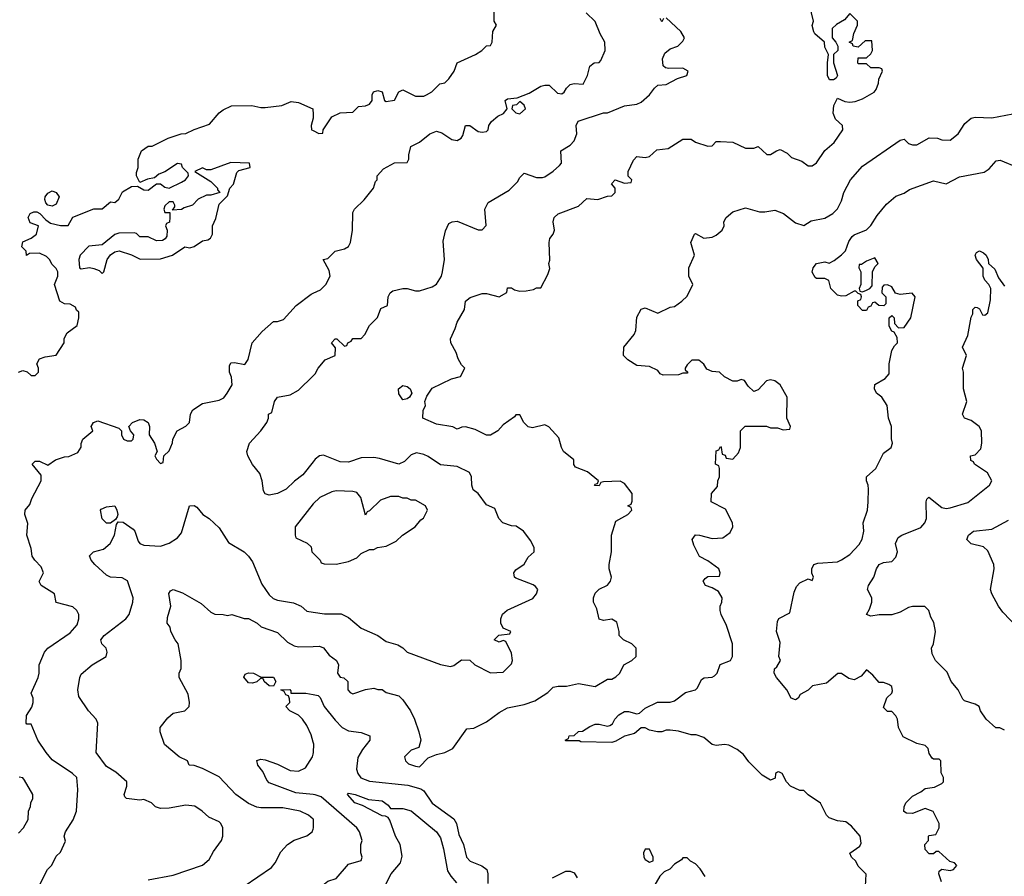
# Model space of a CAD drawing. Header units: inches. Extents: x 2380053 to 2584298, y 380219 to 546618.
# Tile 25 of 256: x 2398595 to 2403309, y 463578 to 467677. Entities that reach past the tile are written whole.
import ezdxf

# ---------------------------------------------------------------- set-up
doc = ezdxf.new("R2010")
doc.units = ezdxf.units.IN
doc.header["$MEASUREMENT"] = 0
doc.layers.add('C3496', color=7, linetype='Continuous')
doc.layers.add('C4406', color=7, linetype='Continuous')

msp = doc.modelspace()

# ---------------------------------------------------------------- linework, layer by layer
at = {"layer": 'C3496', "color": 2}
for points, elevation in [([(2398589.1, 465990.9), (2398610, 465998), (2398631.6, 465991.6), (2398650, 465974), (2398670, 465974), (2398686, 465990), (2398686, 466010), (2398678, 466030), (2398690, 466054), (2398716.4, 466063.6), (2398770, 466072), (2398808, 466130), (2398808, 466152), (2398822, 466178), (2398870, 466214), (2398878, 466250), (2398878, 466278), (2398867.3, 466287.3), (2398862, 466302), (2398836.4, 466316.4), (2398810, 466318), (2398788, 466330), (2398762, 466410), (2398778, 466450), (2398778, 466470), (2398770, 466486), (2398750, 466506), (2398738, 466530), (2398723.1, 466543.1), (2398690, 466559), (2398642, 466558), (2398628.4, 466548.4), (2398626, 466570), (2398606, 466590), (2398610, 466614), (2398650, 466632), (2398675.3, 466650), (2398686, 466690), (2398645.2, 466705.2), (2398636, 466730), (2398645.2, 466750), (2398662.5, 466757.5), (2398677.1, 466757.1), (2398692, 466750), (2398719.6, 466719.6), (2398742.8, 466702.8), (2398790, 466691.3), (2398827.3, 466692.7), (2398850, 466732), (2398950, 466771.3), (2398990, 466772), (2399030, 466804.7), (2399050, 466802), (2399070, 466818), (2399087.1, 466852.9), (2399130, 466878), (2399159.8, 466879.8), (2399190, 466862), (2399210, 466861), (2399250, 466892), (2399270, 466891), (2399290, 466876), (2399310, 466871), (2399370, 466898.8), (2399388.7, 466910), (2399404, 466930), (2399402, 466942), (2399375.3, 466970), (2399370, 466986), (2399350, 466988), (2399290.7, 466949.3), (2399262, 466938), (2399239.8, 466920.2), (2399206.8, 466913.2), (2399170, 466898), (2399154, 466930), (2399154.6, 466945.4), (2399162, 466970), (2399162, 467010), (2399178, 467050), (2399210, 467072), (2399230, 467072), (2399306, 467110), (2399368.9, 467131.1), (2399390, 467132), (2399430, 467152), (2399503.1, 467176.9), (2399550, 467231), (2399570, 467246), (2399610, 467264.7), (2399706.4, 467266.4), (2399750, 467256), (2399770, 467256), (2399850, 467266), (2399894.6, 467285.4), (2399930, 467281), (2399998, 467250), (2400000, 467223.3)], 110), ([(2400000, 467205.9), (2399991.3, 467170), (2399992, 467150), (2400000, 467146.1)], 110), ([(2398678, 463510), (2398728.7, 463610), (2398748.9, 463631.1), (2398770, 463674), (2398790, 463694), (2398814.6, 463745.4), (2398808.7, 463770), (2398814, 463790), (2398851.6, 463848.4), (2398866.6, 463890), (2398872.9, 463992.9), (2398869, 464050), (2398848.7, 464070), (2398750, 464135.3), (2398721.2, 464170), (2398682, 464230), (2398650, 464306), (2398630, 464306), (2398626, 464310), (2398628, 464348), (2398652.9, 464387.1), (2398659, 464410), (2398659, 464430), (2398650, 464454), (2398684, 464530), (2398689, 464550), (2398688.7, 464590), (2398714, 464650), (2398729.6, 464670.4), (2398837.5, 464742.5), (2398870, 464782), (2398878, 464810), (2398878, 464830), (2398868, 464850), (2398850, 464868), (2398770, 464888), (2398762, 464930), (2398698, 464970), (2398688.9, 464988.9), (2398709, 465030), (2398698.6, 465058.6), (2398668, 465090), (2398655.3, 465110), (2398650, 465146), (2398628.7, 465210), (2398633.6, 465266.4), (2398619, 465310), (2398622, 465330), (2398643.1, 465356.9), (2398653.6, 465386.4), (2398697.2, 465470), (2398697.2, 465497.2), (2398655.3, 465550), (2398670, 465564.7), (2398690, 465564.7), (2398730, 465544.7), (2398766, 465570), (2398810, 465584.7), (2398830, 465586), (2398873.6, 465606.4), (2398888.7, 465631.3), (2398888.7, 465648.7), (2398898, 465670), (2398946, 465710), (2398938, 465730), (2398948, 465750), (2398970, 465758), (2399070, 465722), (2399082, 465710), (2399082, 465690), (2399092, 465670), (2399110, 465661), (2399130, 465662), (2399138, 465670), (2399142, 465690), (2399126, 465710), (2399118, 465730), (2399135.3, 465750), (2399170, 465763), (2399190, 465762), (2399210.7, 465750), (2399217.3, 465730), (2399214.8, 465690), (2399241, 465650), (2399254, 465610), (2399242, 465590), (2399250, 465574), (2399270, 465554), (2399282, 465558), (2399286, 465590), (2399310, 465614), (2399327.3, 465652.7), (2399328, 465670), (2399348.7, 465710), (2399390, 465732), (2399408, 465750), (2399413.2, 465790), (2399424, 465810), (2399470, 465841), (2399550, 465856), (2399572.1, 465867.9), (2399588.7, 465890), (2399613.2, 465930), (2399610, 465966), (2399599, 465990), (2399600.2, 466019.8), (2399605.6, 466034.4), (2399623.1, 466036.9), (2399673.2, 466026.8), (2399689.1, 466050.9), (2399708.7, 466130), (2399755.5, 466184.5), (2399810, 466232), (2399830, 466232), (2399858, 466242), (2399919, 466310), (2399990, 466364), (2400000, 466368.4)], 106), ([(2400000, 465560.8), (2399950, 465499), (2399910.6, 465469.4), (2399871.3, 465430), (2399830, 465409.2), (2399790, 465402), (2399770, 465408), (2399762, 465422), (2399755.3, 465470), (2399744.7, 465504.7), (2399709.1, 465549.1), (2399688, 465590), (2399682, 465610), (2399695.3, 465650), (2399749, 465710), (2399778, 465750), (2399786, 465770), (2399786, 465790), (2399802, 465798), (2399815.3, 465850), (2399828.7, 465870), (2399890, 465882), (2399930, 465904.7), (2400000, 465972.3)], 102), ([(2399210, 463560.7), (2399330, 463584), (2399470, 463631), (2399502, 463658), (2399523.2, 463696.8), (2399562, 463750), (2399568, 463770), (2399568, 463810), (2399558, 463830), (2399550, 463838), (2399500.2, 463860.2), (2399468, 463890), (2399432.9, 463912.9), (2399390, 463919), (2399310, 463904), (2399270, 463902), (2399246, 463910), (2399226, 463930), (2399190, 463946), (2399170, 463942), (2399106, 463950), (2399098, 463958), (2399095.3, 463970), (2399108.7, 464010), (2399108, 464030), (2399055.5, 464075.5), (2399010, 464104), (2398961.2, 464170), (2398968.7, 464310), (2398962, 464330), (2398924, 464370), (2398878, 464438), (2398874, 464470), (2398882.7, 464530), (2398890, 464544.7), (2398942, 464590), (2399008.7, 464630), (2399014, 464650), (2399009.1, 464669.1), (2398989, 464690), (2398984, 464710), (2398999, 464730), (2399104, 464810), (2399119, 464830), (2399137.2, 464890), (2399139, 464910), (2399112.1, 464992.1), (2399085.6, 465005.6), (2399030, 465009.2), (2399010, 465019), (2398955.3, 465070), (2398938, 465090), (2398929, 465111), (2398949.1, 465130.9), (2398996.5, 465143.5), (2399028.7, 465170), (2399048.7, 465210), (2399058, 465262), (2399066, 465274), (2399090, 465272), (2399138.5, 465238.5), (2399146, 465230), (2399162, 465182), (2399171.1, 465171.1), (2399190, 465162), (2399270, 465158), (2399310, 465171.3), (2399350, 465198), (2399370, 465222), (2399408.7, 465350), (2399430, 465352), (2399443.6, 465343.6), (2399472, 465310), (2399502, 465290), (2399550, 465244.7), (2399595.3, 465175.3), (2399670.6, 465130.6), (2399691.3, 465110), (2399710, 465082), (2399755.2, 464975.2), (2399790, 464924.7), (2399808, 464908), (2399830, 464899.1), (2399906.4, 464886.4), (2399942, 464870), (2399970, 464846.8), (2400000, 464842.4)], 102), ([(2400000, 465360.4), (2399999.8, 465360.2), (2399914, 465250), (2399914, 465210), (2399918, 465198), (2399971.6, 465171.6), (2399990, 465154), (2399994, 465130), (2400000, 465124)], 106), ([(2400000, 463851.7), (2399978, 463870), (2399938, 463890), (2399854.4, 463905.6), (2399750, 463906), (2399730, 463909.3), (2399690, 463926), (2399629.6, 463969.6), (2399550, 464054), (2399470, 464094), (2399430, 464108.7), (2399406, 464110), (2399398, 464130), (2399358, 464150), (2399289.1, 464209.1), (2399268, 464270), (2399268, 464290), (2399304.1, 464335.9), (2399330, 464358), (2399386, 464370), (2399406, 464390), (2399408, 464410), (2399402, 464450), (2399358, 464530), (2399358, 464550), (2399368.4, 464571.6), (2399369, 464610), (2399354, 464690), (2399339, 464710), (2399319, 464750), (2399315.3, 464770), (2399302, 464790), (2399303.1, 464816.9), (2399318, 464870), (2399308.9, 464931.1), (2399316.4, 464943.6), (2399330, 464951), (2399374.4, 464934.4), (2399463.5, 464883.5), (2399510, 464842), (2399530, 464832), (2399568.9, 464831.1), (2399590, 464826), (2399610.7, 464830.7), (2399670, 464811.3), (2399690, 464811), (2399732, 464790), (2399751.1, 464771.1), (2399830, 464744.7), (2399878, 464698), (2399910, 464681), (2399930, 464676), (2400000, 464678)], 98), ([(2400000, 464220.2), (2399990, 464255.3), (2399970, 464299), (2399949.6, 464329.6), (2399930, 464349.2), (2399888, 464370), (2399868.7, 464390), (2399888, 464410), (2399887.3, 464427.3), (2399882, 464442), (2399870, 464446), (2399862, 464462), (2399846, 464470), (2399888.9, 464471.1), (2399894, 464466), (2399894, 464454), (2399965.6, 464454.4), (2400000, 464447.9)], 94), ([(2400000, 463968.7), (2399917.4, 463977.4), (2399790, 464025.2), (2399778.6, 464038.6), (2399759.3, 464079.3), (2399735.3, 464110), (2399730, 464132), (2399750, 464138), (2399770, 464136), (2399830, 464114.8), (2399890, 464084), (2399930, 464080.7), (2399962.9, 464097.1), (2399997, 464150), (2400000, 464162)], 94), ([(2398590, 463784.7), (2398614, 463810), (2398635.3, 463850), (2398638, 463890), (2398647.3, 463912.7), (2398648, 463930), (2398658, 463950), (2398658, 463970), (2398618.6, 464038.6), (2398610, 464048.7), (2398592.9, 464052.9)], 110), ([(2399669.3, 463530.7), (2399800.4, 463619.6), (2399818, 463642), (2399844.7, 463695.3), (2399878, 463730), (2399910, 463751.3), (2399970, 463771.3), (2399995.3, 463790), (2400000, 463804)], 98)]:
    msp.add_lwpolyline(points, dxfattribs=dict(at, elevation=elevation))
for points, elevation in [([(2399606.4, 466993.6), (2399510, 466959), (2399490, 466958), (2399470, 466968), (2399434, 466950), (2399510, 466902), (2399542, 466870), (2399542, 466862), (2399554, 466850), (2399510, 466838), (2399490, 466838), (2399450, 466818), (2399422, 466790), (2399382.8, 466777.2), (2399370, 466768.7), (2399326, 466766), (2399338, 466782), (2399338, 466790), (2399330, 466806), (2399310, 466806), (2399290, 466786), (2399284.7, 466770), (2399290, 466754), (2399314, 466754), (2399314, 466730), (2399311.6, 466708.4), (2399298, 466702), (2399294, 466690), (2399302, 466670), (2399299.6, 466640.4), (2399292, 466628), (2399279.6, 466620.4), (2399250, 466618), (2399210, 466638), (2399170, 466638), (2399154, 466654), (2399143.6, 466656.4), (2399070, 466655.3), (2399050, 466649), (2398990, 466599), (2398926.4, 466593.6), (2398884.7, 466550), (2398878, 466530), (2398882, 466490), (2398890, 466484.7), (2398929.2, 466490.8), (2398950, 466486), (2398976, 466476), (2398990, 466462), (2398998, 466470), (2399014, 466530), (2399030, 466552), (2399050, 466566), (2399070.9, 466570.9), (2399131.1, 466551.1), (2399171.6, 466531.6), (2399270, 466532), (2399326, 466550), (2399386, 466590), (2399410, 466584.7), (2399430, 466591.3), (2399470, 466618), (2399496.4, 466623.6), (2399508.4, 466631.6), (2399518, 466650), (2399518, 466690), (2399534.6, 466725.4), (2399550, 466794), (2399590, 466834), (2399602, 466870), (2399619, 466890), (2399634.6, 466945.4), (2399644, 466956), (2399698, 466970), (2399695.3, 466990)], 110), ([(2398750, 466785.2), (2398729.3, 466789.3), (2398720.1, 466800.1), (2398716, 466816), (2398717, 466830), (2398730, 466847.3), (2398750, 466858), (2398770.3, 466850.3), (2398783.8, 466830), (2398770, 466794)], 110), ([(2399010, 465268), (2398990, 465288), (2398982, 465330), (2398984.7, 465335.3), (2399010, 465346), (2399050, 465351.3), (2399061, 465330), (2399064.7, 465310), (2399062, 465298), (2399054, 465286), (2399030, 465268)], 102), ([(2399810, 464488), (2399790, 464488.7), (2399766, 464510), (2399762, 464522), (2399750, 464526), (2399731.1, 464508.9), (2399710, 464502), (2399690, 464504), (2399668.9, 464531.1), (2399675.3, 464544.7), (2399690, 464551), (2399714, 464550), (2399751.6, 464531.6), (2399811.1, 464531.1), (2399822, 464510)], 94)]:
    msp.add_lwpolyline(points, close=True, dxfattribs=dict(at, elevation=elevation))
at = {"layer": 'C4406', "color": 2}
for points, elevation in [([(2400000, 464678), (2400030, 464678.8), (2400050, 464671), (2400076.8, 464636.8), (2400111.3, 464610), (2400121, 464590), (2400116, 464550), (2400130, 464531.3), (2400147.5, 464527.5), (2400166, 464510), (2400166, 464470), (2400176.9, 464456.9), (2400190, 464451.3), (2400250, 464471.3), (2400290, 464478), (2400310, 464471.3), (2400330, 464471.3), (2400350, 464458), (2400410, 464442), (2400430, 464422), (2400466, 464370), (2400486, 464330), (2400506.8, 464270), (2400516, 464230), (2400505.4, 464194.6), (2400470, 464181.2), (2400438, 464150), (2400442, 464130), (2400456, 464116), (2400490, 464104.7), (2400510, 464102), (2400550, 464144.7), (2400590, 464161), (2400630, 464170.8), (2400668.7, 464190), (2400736.4, 464283.6), (2400770, 464286.8), (2400830, 464317.3), (2400890, 464362), (2400930, 464384.9), (2401010, 464400.5), (2401062, 464418), (2401123.3, 464456.7), (2401150, 464482.8), (2401172.5, 464487.5), (2401212.5, 464487.5), (2401270, 464501), (2401350, 464486), (2401410, 464522), (2401430, 464522), (2401450, 464532), (2401468, 464550), (2401488, 464590), (2401526, 464610), (2401546, 464630), (2401546, 464670), (2401526, 464690), (2401486, 464710), (2401466, 464730), (2401466, 464750), (2401454.6, 464794.6), (2401430, 464808), (2401390, 464802), (2401369, 464809), (2401358.6, 464858.6), (2401342, 464890), (2401342, 464910), (2401350, 464932), (2401370, 464952), (2401410, 464971.3), (2401424, 464990), (2401428.7, 465010), (2401418, 465050), (2401418, 465070), (2401428.7, 465130), (2401429, 465210), (2401450, 465278), (2401506, 465310), (2401526, 465330), (2401522, 465342), (2401506, 465350), (2401522, 465358), (2401527.3, 465372.7), (2401528, 465410), (2401490, 465458), (2401470, 465468), (2401390, 465466), (2401378, 465462), (2401370, 465446), (2401347.3, 465447.3), (2401350, 465454), (2401362, 465458), (2401366, 465470), (2401313.6, 465513.6), (2401256.4, 465536.4), (2401248.7, 465548.7), (2401248, 465570), (2401199, 465610), (2401189, 465630), (2401176.4, 465676.4), (2401128.4, 465728.4), (2401110, 465738), (2401050, 465724), (2401030, 465728.7), (2401008.7, 465750), (2400990, 465786), (2400970, 465786), (2400963.6, 465776.4), (2400910, 465739), (2400884.7, 465710), (2400850, 465689.2), (2400829.4, 465689.4), (2400776.5, 465716.5), (2400730, 465728), (2400712.7, 465727.3), (2400690, 465718), (2400668.4, 465728.4), (2400590, 465742), (2400526, 465770), (2400527.3, 465807.3), (2400538, 465830), (2400535.3, 465850), (2400544.7, 465875.3), (2400570, 465914), (2400662, 465958), (2400706, 465970), (2400726, 466010), (2400710, 466026), (2400694.6, 466054.6), (2400684.7, 466084.7), (2400659, 466130), (2400657.2, 466150), (2400680.2, 466199.8), (2400689, 466230), (2400724, 466290), (2400729, 466330), (2400752.5, 466347.5), (2400810, 466366.8), (2400830, 466366.8), (2400890, 466351), (2400928, 466372), (2400930, 466394), (2400950, 466394), (2400963.6, 466383.6), (2400990, 466378), (2401020.4, 466379.6), (2401054.6, 466385.4), (2401070, 466394), (2401090, 466394), (2401123.1, 466456.9), (2401133.6, 466486.4), (2401129, 466510), (2401133.2, 466526.8), (2401129.4, 466610.6), (2401133.2, 466630), (2401149, 466650), (2401155.3, 466670), (2401149, 466710), (2401154, 466730), (2401172.5, 466747.5), (2401270, 466784.7), (2401310, 466822), (2401363.1, 466816.9), (2401410, 466832), (2401430, 466834), (2401446, 466850), (2401446, 466870), (2401428.9, 466891.1), (2401446, 466910), (2401490, 466894), (2401522, 466898), (2401526, 466910), (2401508, 466928), (2401508.7, 466950), (2401534.6, 467005.4), (2401550, 467022), (2401590, 467018), (2401610, 467022), (2401645.6, 467054.4), (2401700.2, 467059.8), (2401770, 467104.7), (2401810, 467104.7), (2401830, 467091.3), (2401890, 467072), (2401910, 467074), (2401930, 467094), (2401950, 467094), (2402010, 467091.3), (2402070, 467062), (2402110, 467062), (2402130.9, 467070.9), (2402171.6, 467031.6), (2402190, 467031.3), (2402218, 467050), (2402235.3, 467055.3), (2402270, 467038), (2402290, 467018), (2402339.8, 466999.8), (2402370, 466978), (2402390, 466978), (2402410, 466992), (2402449.3, 467050.7), (2402494, 467090), (2402535.3, 467150), (2402534, 467170), (2402501.6, 467201.6), (2402489.3, 467230), (2402493.6, 467266.4), (2402510, 467302), (2402545.4, 467285.4), (2402570, 467282), (2402594.6, 467285.4), (2402630, 467298), (2402686, 467330), (2402696.4, 467343.6), (2402707.3, 467372.7), (2402708.4, 467391.6), (2402726, 467430), (2402722, 467442), (2402710, 467446), (2402670, 467446), (2402650, 467466), (2402610, 467466), (2402608, 467470), (2402610, 467494), (2402650, 467494), (2402670, 467514), (2402678, 467530), (2402675.3, 467575.3), (2402643.6, 467576.4), (2402610, 467546), (2402586, 467550), (2402582, 467562), (2402566, 467570), (2402582, 467578), (2402588.4, 467611.6), (2402606, 467650), (2402606, 467670), (2402570, 467706), (2402543.6, 467676.4), (2402506, 467654), (2402485.4, 467634.6), (2402484.7, 467590), (2402502, 467570), (2402512, 467550), (2402512, 467530), (2402492, 467510), (2402491.3, 467490), (2402491.3, 467470), (2402511, 467410), (2402503.6, 467396.4), (2402491.6, 467388.4), (2402471.6, 467388.4), (2402462, 467410), (2402462, 467470), (2402468, 467510), (2402450, 467546), (2402448.7, 467570), (2402402, 467610), (2402398, 467618), (2402389.2, 467649.2), (2402395.3, 467670), (2402376, 467750)], 98), ([(2400000, 467146.1), (2400027.3, 467132.7), (2400046, 467134), (2400048, 467150), (2400090, 467212), (2400130, 467232), (2400190, 467234), (2400218, 467262), (2400250, 467264.7), (2400270, 467272), (2400282, 467290), (2400282, 467318), (2400288.4, 467331.6), (2400310, 467338), (2400330, 467331.3), (2400342, 467290), (2400350, 467284.7), (2400390, 467292), (2400410, 467332), (2400430, 467342), (2400490, 467311.3), (2400530, 467311.3), (2400543.1, 467316.9), (2400568.4, 467331.6), (2400606, 467370), (2400630, 467374), (2400650, 467394), (2400675.3, 467430), (2400689, 467471), (2400778, 467510), (2400808, 467530), (2400830, 467552), (2400850, 467554), (2400858, 467570), (2400860.4, 467619.6), (2400878, 467650), (2400866, 467670), (2400867.3, 467727.3)], 110), ([(2400000, 466368.4), (2400035.9, 466384.1), (2400061.2, 466410), (2400082, 466450), (2400076.4, 466476.4), (2400048.7, 466530), (2400070, 466534), (2400106, 466570), (2400150, 466581), (2400170, 466592), (2400179, 466610), (2400188, 466670), (2400190, 466754), (2400198, 466770), (2400244.7, 466815.3), (2400288.7, 466870), (2400298, 466902), (2400306, 466910), (2400306, 466930), (2400336.4, 466963.6), (2400390, 466991.3), (2400450, 466994), (2400458, 467010), (2400458, 467030), (2400468, 467070), (2400510, 467091.3), (2400559, 467130), (2400590, 467144), (2400616.1, 467136.1), (2400663.4, 467103.4), (2400690, 467098.8), (2400709.4, 467110.6), (2400717.5, 467122.5), (2400730, 467171), (2400750, 467170.8), (2400790, 467142), (2400810, 467138), (2400830, 467142), (2400838, 467150), (2400842, 467170), (2400854, 467190), (2400884, 467216), (2400911.8, 467228.2), (2400929, 467250), (2400919, 467290), (2400930, 467298.8), (2400976.4, 467303.6), (2401034.2, 467325.8), (2401090, 467358.8), (2401110, 467364), (2401130, 467362.8), (2401170, 467324.7), (2401190, 467322.8), (2401202, 467330), (2401213.2, 467350), (2401230, 467366.8), (2401250, 467371), (2401292.3, 467367.7), (2401314, 467410), (2401324.7, 467455.3), (2401346, 467470), (2401370, 467472), (2401378, 467482), (2401399, 467530), (2401397.2, 467570), (2401374, 467610), (2401350, 467668), (2401308, 467710)], 106), ([(2400000, 465972.3), (2400010, 465982), (2400024, 466010), (2400058, 466050), (2400106, 466070), (2400107.3, 466107.3), (2400088.7, 466130), (2400106, 466150), (2400114, 466150), (2400150, 466114), (2400162, 466118), (2400166, 466130), (2400182, 466138), (2400190, 466152), (2400230, 466152), (2400248, 466170), (2400270, 466214), (2400308.9, 466251.1), (2400324.7, 466295.3), (2400355.3, 466310), (2400359, 466350), (2400368.7, 466370), (2400380.9, 466379.1), (2400430, 466391), (2400450, 466391), (2400490, 466378.8), (2400510, 466378.8), (2400570, 466398.8), (2400590, 466411.3), (2400614, 466450), (2400619, 466470), (2400629.3, 466530), (2400623.2, 466616.8), (2400633.6, 466666.4), (2400650, 466702), (2400666, 466710), (2400690, 466713.4), (2400790, 466671.3), (2400810, 466672), (2400828.4, 466691.6), (2400822, 466770), (2400838, 466802), (2400938.9, 466861.1), (2400978.9, 466901.1), (2400990, 466922), (2401010, 466942), (2401070, 466921), (2401098, 466922), (2401110, 466924.7), (2401150, 466951.3), (2401180.2, 466979.8), (2401188.7, 466990), (2401186, 467050), (2401230, 467076), (2401250, 467098), (2401262.7, 467130), (2401259, 467170), (2401268.9, 467191.1), (2401390, 467231.3), (2401410, 467231.3), (2401490, 467264.7), (2401550, 467272), (2401570, 467282), (2401610, 467318), (2401634, 467350), (2401650, 467362.8), (2401690, 467366.8), (2401744, 467396), (2401788.7, 467410), (2401795.3, 467430), (2401770, 467445.2), (2401703.6, 467443.6), (2401687.3, 467447.3), (2401676, 467456), (2401672.7, 467490), (2401683.7, 467516.3), (2401710, 467538), (2401746, 467550), (2401770, 467574), (2401778, 467590), (2401760.4, 467620.4), (2401690, 467686)], 102), ([(2401678, 467682), (2401670, 467666), (2401662, 467682)], 102), ([(2400000, 467223.3), (2400001, 467210), (2400000, 467205.9)], 110), ([(2402645.2, 463530), (2402648, 463588), (2402610, 463626), (2402598, 463650), (2402578, 463670), (2402568.9, 463688.9), (2402617.2, 463722.8), (2402623.1, 463736.9), (2402619, 463770), (2402577.5, 463817.5), (2402550, 463839), (2402510, 463844), (2402470, 463858), (2402458, 463870), (2402428.4, 463928.4), (2402370, 463968), (2402350, 463988), (2402330, 463988), (2402286, 464010), (2402266, 464030), (2402246, 464070), (2402230, 464078), (2402223.6, 464076.4), (2402214, 464070), (2402212.7, 464047.3), (2402190, 464038), (2402150, 464062), (2402085.6, 464125.6), (2402060.2, 464160.2), (2402030, 464185.2), (2401990, 464205.2), (2401970, 464209), (2401930, 464204), (2401910, 464209), (2401870, 464242), (2401834.6, 464254.6), (2401810, 464255.3), (2401750, 464273.2), (2401710, 464278), (2401690, 464278), (2401670, 464268.7), (2401649.1, 464269.1), (2401610, 464278), (2401590, 464288), (2401570, 464288), (2401538, 464262), (2401490, 464249), (2401450, 464224), (2401430, 464219), (2401282, 464222), (2401274, 464226), (2401210, 464226), (2401206, 464230), (2401222, 464238), (2401226, 464250), (2401250, 464252), (2401270, 464271.3), (2401290, 464272), (2401324.7, 464295.3), (2401350, 464306), (2401370, 464306), (2401410, 464296), (2401420.2, 464299.8), (2401432.7, 464307.3), (2401444, 464330), (2401464, 464350), (2401490, 464366.8), (2401510, 464367.3), (2401550, 464356), (2401562, 464358), (2401590, 464382), (2401648.9, 464411.1), (2401710, 464411.3), (2401730, 464418), (2401782.9, 464457.1), (2401830, 464471), (2401839.5, 464480.5), (2401860.2, 464519.8), (2401872.9, 464527.1), (2401910, 464531), (2401922, 464538), (2401934, 464550), (2401948.9, 464591.1), (2401998, 464610), (2402008, 464630), (2402008, 464690), (2401978.6, 464778.6), (2401953.2, 464830), (2401948.7, 464850), (2401949, 464870), (2401957.2, 464890), (2401959, 464910), (2401940.2, 464940.2), (2401910, 464959), (2401878, 464970), (2401868, 464990), (2401876.4, 465003.6), (2401890, 465012), (2401946, 465014), (2401948, 465030), (2401942, 465050), (2401890, 465088), (2401850, 465108), (2401822, 465162), (2401815.3, 465190), (2401830, 465211.3), (2401850, 465211), (2401910, 465194), (2401962, 465198), (2401996.5, 465223.5), (2402008.7, 465250), (2402008, 465270), (2401974.6, 465334.6), (2401906, 465370), (2401908, 465410), (2401936.4, 465443.6), (2401938, 465470), (2401946, 465490), (2401946, 465530), (2401942, 465542), (2401926, 465550), (2401930, 465614), (2401942, 465618), (2401950, 465634), (2401954, 465630), (2401958, 465598), (2401972.7, 465592.7), (2401978, 465578), (2402010, 465574), (2402036.4, 465603.6), (2402046, 465630), (2402046, 465710), (2402068.4, 465731.6), (2402170, 465732), (2402190, 465724.7), (2402223.6, 465723.6), (2402250, 465714), (2402282, 465718), (2402286, 465730), (2402268, 465770), (2402269, 465870), (2402235.3, 465930), (2402210, 465948.7), (2402190, 465954), (2402171.1, 465948.9), (2402130, 465906), (2402110, 465898), (2402083.1, 465923.1), (2402066, 465950), (2402050, 465955.3), (2402030, 465948), (2402010, 465948), (2401970, 465968), (2401946, 465990), (2401910, 465994), (2401884.7, 466004.7), (2401870, 466028), (2401847.3, 466047.3), (2401812.7, 466047.3), (2401790, 466026), (2401782, 466010), (2401782, 466002), (2401794, 465990), (2401790, 465986), (2401770, 465986), (2401750, 465978), (2401676.4, 465976.4), (2401662, 465982), (2401650, 465998), (2401610, 466018), (2401550, 466022), (2401506, 466050), (2401486, 466070), (2401488, 466110), (2401537.2, 466170), (2401545.2, 466190), (2401550, 466254), (2401570, 466291.3), (2401590, 466298), (2401650, 466272), (2401710, 466302), (2401730, 466304.7), (2401766, 466330), (2401790, 466354), (2401818, 466410), (2401798, 466450), (2401798, 466490), (2401826, 466550), (2401808.7, 466610), (2401826, 466650), (2401830, 466654), (2401871.1, 466631.1), (2401910, 466636), (2401930, 466646), (2401958, 466670), (2401968, 466690), (2401966, 466710), (2401978, 466730), (2402010, 466758), (2402070, 466776), (2402136.9, 466756.9), (2402163.1, 466756.9), (2402210, 466766), (2402251.3, 466750), (2402310, 466704.7), (2402350, 466692), (2402385.2, 466714.8), (2402450, 466726.8), (2402488, 466750), (2402510, 466772), (2402529, 466810), (2402541.2, 466850), (2402572.7, 466910), (2402630, 466976), (2402810, 467101), (2402830, 467104.7), (2402850, 467084.7), (2402870, 467078), (2402890, 467078), (2402950, 467110.8), (2402990, 467110.7), (2403010, 467102.8), (2403050, 467101), (2403089, 467130), (2403120.2, 467179.8), (2403150, 467206), (2403170, 467210.7), (2403250, 467206.8), (2403350, 467226)], 94), ([(2403008.4, 463551.6), (2402995.3, 463590), (2402998, 463602), (2403010, 463612), (2403050, 463606), (2403066, 463610), (2403082, 463630), (2403070, 463642), (2403048.9, 463648.9), (2402996.4, 463696.4), (2402983.6, 463696.4), (2402970, 463686), (2402950, 463686), (2402930, 463706), (2402928, 463730), (2402946, 463750), (2402946, 463770), (2402950, 463774), (2402982, 463778), (2402998, 463810), (2402998, 463830), (2402968.4, 463888.4), (2402930, 463902), (2402870, 463878), (2402840.4, 463880.4), (2402828.7, 463888.7), (2402829, 463910), (2402838, 463930), (2402870, 463962), (2402910, 463982), (2402930, 463998), (2402975.3, 464004.7), (2403010, 464022), (2403018, 464030), (2403018, 464050), (2403007.3, 464072.7), (2403006, 464130), (2402998, 464138), (2402970, 464138), (2402963.1, 464143.1), (2402950, 464166), (2402944, 464190), (2402930, 464204), (2402890, 464213.2), (2402825.2, 464245.2), (2402802, 464290), (2402798, 464330), (2402790, 464346), (2402770, 464366), (2402750, 464366), (2402730, 464386), (2402747.3, 464432.7), (2402770, 464454), (2402774.6, 464465.4), (2402770, 464486), (2402756.4, 464496.4), (2402730, 464506), (2402710, 464506), (2402680.4, 464540.4), (2402650, 464566), (2402623.6, 464536.4), (2402590, 464518), (2402564.7, 464524.7), (2402530, 464548.7), (2402511.6, 464548.4), (2402458, 464502), (2402391, 464489), (2402370, 464468), (2402331.3, 464448.7), (2402322, 464430), (2402310, 464422), (2402288, 464430), (2402268, 464470), (2402218, 464530), (2402208, 464550), (2402208.7, 464570), (2402220.4, 464579.6), (2402238, 464610), (2402229, 464630), (2402236.5, 464696.5), (2402219, 464750), (2402223.1, 464796.9), (2402230, 464812), (2402282, 464838), (2402303.1, 464936.9), (2402314.6, 464965.4), (2402330, 464982), (2402370, 465002), (2402390, 464994), (2402395.3, 465010), (2402388, 465028), (2402388, 465050), (2402398, 465070), (2402416.9, 465076.9), (2402510, 465082), (2402530, 465092), (2402570, 465118), (2402614.2, 465165.8), (2402629.3, 465190.7), (2402637.2, 465230), (2402633.2, 465270), (2402654, 465330), (2402657.2, 465370), (2402659, 465430), (2402657.2, 465450), (2402649, 465470), (2402649, 465490), (2402694, 465530), (2402730, 465602), (2402768, 465630), (2402774, 465650), (2402768.4, 465671.6), (2402768.7, 465730), (2402755.3, 465770), (2402748.7, 465830), (2402722, 465870), (2402698, 465890), (2402688, 465910), (2402690, 465931.3), (2402739.3, 465960.7), (2402757.2, 465982.8), (2402757.2, 466030), (2402770, 466094), (2402783.1, 466116.9), (2402798, 466130), (2402796.4, 466156.4), (2402782, 466182), (2402770, 466186), (2402758, 466210), (2402758, 466250), (2402770, 466262), (2402782, 466250), (2402783.6, 466223.6), (2402802, 466202), (2402830, 466204.7), (2402862, 466250), (2402882, 466350), (2402868.4, 466368.4), (2402810, 466362), (2402789, 466369), (2402770, 466398), (2402750, 466408), (2402732.7, 466407.3), (2402723.6, 466396.4), (2402722, 466370), (2402742, 466350), (2402742, 466318), (2402732, 466308), (2402709, 466309), (2402690, 466326), (2402678, 466322), (2402670, 466306), (2402658, 466302), (2402650, 466286), (2402630, 466286), (2402608, 466310), (2402608.4, 466331.6), (2402622, 466338), (2402626, 466350), (2402622, 466362), (2402610, 466366), (2402598, 466378), (2402590, 466378), (2402550, 466355.3), (2402530, 466354), (2402510, 466359), (2402479, 466390), (2402468.4, 466428.4), (2402450, 466438), (2402410, 466438), (2402403.1, 466443.1), (2402388.7, 466468.7), (2402394, 466490), (2402410, 466511), (2402450, 466518), (2402470, 466512), (2402495.3, 466524.7), (2402530, 466551.3), (2402549.3, 466570.7), (2402564.8, 466615.2), (2402581.2, 466638.8), (2402590, 466646.8), (2402650, 466671.3), (2402670, 466691.3), (2402700.7, 466739.3), (2402745.6, 466794.4), (2402790, 466832), (2402830, 466846.8), (2402855.5, 466864.5), (2402970, 466906), (2403030, 466890.8), (2403095.1, 466924.9), (2403212.7, 466947.3), (2403236.5, 466963.5), (2403270, 467002), (2403290, 467004.7), (2403374, 466970)], 90), ([(2403310, 464278), (2403288.4, 464288.4), (2403269, 464289), (2403222, 464330), (2403195.3, 464370), (2403188, 464390), (2403170, 464402), (2403118, 464418), (2403110, 464426), (2403088.7, 464470), (2403055.3, 464510), (2403035.5, 464555.5), (2402979, 464610), (2402963.2, 464643.2), (2402961.2, 464670), (2402969.4, 464690.6), (2402979.3, 464750), (2402972.1, 464792.1), (2402958, 464818), (2402948, 464850), (2402928.4, 464868.4), (2402870, 464868.7), (2402850, 464864), (2402810, 464842), (2402771.1, 464828.9), (2402710, 464829), (2402670, 464822), (2402649, 464830), (2402664, 464856), (2402675.3, 464890), (2402675.3, 464910), (2402654, 464950), (2402659, 464970), (2402684, 465010), (2402697.2, 465050), (2402710, 465070.7), (2402730, 465078.8), (2402770, 465084.7), (2402790, 465104.7), (2402797.2, 465130), (2402789, 465170), (2402800.9, 465199.1), (2402818, 465210), (2402910, 465246.8), (2402929, 465270), (2402936, 465290), (2402935.3, 465370), (2402938, 465382), (2402947.3, 465392.7), (2403010, 465342.8), (2403030, 465337.3), (2403050, 465340.7), (2403134, 465366), (2403238, 465450), (2403248.7, 465470), (2403229.1, 465509.1), (2403166, 465550), (2403162, 465562), (2403148.4, 465568.4), (2403148, 465590), (2403170, 465594), (2403196.4, 465623.6), (2403202, 465650), (2403199.3, 465710), (2403189, 465730), (2403170, 465745.2), (2403150, 465759), (2403118, 465770), (2403109.2, 465790), (2403129.3, 465850), (2403114, 465910), (2403114, 465990), (2403109, 466010), (2403128, 466070), (2403108.7, 466110), (2403134.2, 466165.8), (2403150, 466254), (2403158, 466270), (2403158, 466290), (2403170, 466302), (2403179.6, 466299.6), (2403190, 466294), (2403205.4, 466265.4), (2403216.4, 466263.6), (2403230, 466274), (2403243.1, 466336.9), (2403244, 466390), (2403235.3, 466410), (2403215.3, 466430), (2403208, 466450), (2403207.3, 466487.3), (2403175.3, 466530), (2403169, 466550), (2403176.4, 466563.6), (2403190, 466571.3), (2403210, 466562), (2403222, 466550), (2403232, 466530), (2403234, 466510), (2403263.6, 466483.6), (2403282, 466442), (2403310, 466402)], 86), ([(2400000, 464842.4), (2400054.4, 464834.4), (2400133.7, 464833.7), (2400170, 464816), (2400230, 464766), (2400310.5, 464730.5), (2400350, 464701), (2400405.4, 464685.4), (2400430, 464672), (2400451, 464651), (2400610, 464591), (2400658, 464582), (2400674, 464586), (2400710, 464614), (2400750, 464612), (2400774, 464590), (2400850, 464552), (2400910, 464554), (2400950, 464594), (2400955.3, 464610), (2400950, 464646), (2400922, 464702), (2400910, 464706), (2400890, 464698), (2400866, 464710), (2400888.4, 464731.6), (2400942, 464738), (2400946, 464750), (2400910, 464766), (2400898, 464790), (2400898, 464810), (2400907.3, 464832.7), (2400928.4, 464851.6), (2401052.3, 464907.7), (2401069, 464930), (2401075.3, 464950), (2401064.7, 464964.7), (2401052.9, 464972.9), (2400970, 465004), (2400964, 465010), (2400961.2, 465030), (2400970, 465044.7), (2401010, 465071), (2401030, 465104.7), (2401058, 465130), (2401058, 465150), (2401043.1, 465183.1), (2401008, 465230), (2400972.9, 465252.9), (2400950, 465255.3), (2400908, 465270), (2400888.7, 465290), (2400870, 465338), (2400830, 465355.3), (2400790, 465409), (2400766.6, 465426.6), (2400759.3, 465450), (2400758, 465490), (2400749, 465510), (2400690, 465539.3), (2400610, 465546.6), (2400550, 465586), (2400530, 465596), (2400495.3, 465604.7), (2400470, 465594), (2400437.5, 465562.5), (2400410, 465549.4), (2400317.5, 465577.5), (2400290, 465581.2), (2400230, 465580.9), (2400170, 465559.3), (2400130, 465560.9), (2400050, 465593.2), (2400030, 465589.2), (2400010, 465573.2), (2400000, 465560.8)], 102), ([(2400000, 465124), (2400034, 465090), (2400038, 465078), (2400052.7, 465072.7), (2400110, 465072), (2400170, 465084.7), (2400210, 465102), (2400230, 465122), (2400270, 465142), (2400290, 465142), (2400308.9, 465151.1), (2400350, 465158), (2400398, 465182), (2400428, 465210), (2400488, 465250), (2400516.4, 465283.6), (2400528.4, 465291.6), (2400548, 465330), (2400538, 465350), (2400490, 465378), (2400470, 465378), (2400450, 465388), (2400430, 465388), (2400410, 465395.3), (2400370, 465395.3), (2400322, 465378), (2400270, 465326), (2400258, 465322), (2400250, 465306), (2400228.7, 465390), (2400210, 465414), (2400190, 465419), (2400110, 465422), (2400090, 465418), (2400032, 465390), (2400000, 465360.4)], 106), ([(2403409, 464730), (2403301.7, 464841.7), (2403280.9, 464870), (2403249.3, 464930), (2403242.7, 464950), (2403260.9, 465050), (2403259.3, 465070), (2403230, 465135.3), (2403210, 465154), (2403150, 465169), (2403129, 465190), (2403137.2, 465210), (2403162, 465230), (2403250, 465239.1), (2403330, 465282)], 82), ([(2400000, 464447.9), (2400023.5, 464443.5), (2400033, 464433), (2400053, 464390), (2400104.8, 464324.8), (2400138.8, 464290), (2400170, 464274), (2400230, 464266), (2400272, 464250), (2400271.3, 464230), (2400235.9, 464184.1), (2400213.7, 464146.3), (2400207.7, 464090), (2400214, 464070), (2400228.8, 464048.8), (2400270, 464032.7), (2400453.3, 464013.3), (2400515.8, 463995.8), (2400530, 463986.8), (2400570, 463927.7), (2400673.1, 463853.1), (2400686, 463830), (2400697.3, 463777.3), (2400720.5, 463730), (2400734.8, 463670), (2400751.3, 463650), (2400807.7, 463627.7), (2400831, 463610), (2400836, 463590), (2400836, 463544)], 94), ([(2400000, 464162), (2400002, 464170), (2400002.9, 464210), (2400000, 464220.2)], 94), ([(2400000, 463507.9), (2400022.9, 463517.1), (2400070, 463554.8), (2400110, 463566.8), (2400170, 463636), (2400230, 463654), (2400235.3, 463670), (2400228.7, 463690), (2400228.7, 463730), (2400235.3, 463750), (2400222, 463790), (2400208.7, 463810), (2400038.9, 463958.9), (2400010, 463967.6), (2400000, 463968.7)], 94), ([(2400330, 463506), (2400373.2, 463590), (2400417.6, 463642.4), (2400426, 463674), (2400417, 463730), (2400395.1, 463770), (2400366.8, 463846.8), (2400358.6, 463858.6), (2400346, 463866), (2400330, 463867), (2400236.6, 463916.6), (2400199, 463930), (2400164, 463970), (2400170, 463976), (2400202, 463970), (2400264.9, 463944.9), (2400330, 463938.8), (2400359.1, 463919.1), (2400370, 463902), (2400430, 463902.8), (2400470, 463891), (2400590, 463791), (2400610, 463762), (2400624.9, 463710), (2400644.1, 463604.1), (2400658.8, 463578.8), (2400686.4, 463546.4)], 90), ([(2400000, 463804), (2400002, 463810), (2400002, 463850), (2400000, 463851.7)], 98), ([(2401876.4, 463576.4), (2401853.6, 463613.6), (2401830, 463638), (2401806, 463650), (2401790, 463666), (2401770, 463666), (2401763.6, 463656.4), (2401730, 463635.3), (2401707.1, 463612.9), (2401680.7, 463599.3), (2401660.7, 463579.3), (2401631.3, 463528.7)], 98), ([(2401146, 463570), (2401210, 463602), (2401230, 463602), (2401250, 463594), (2401264.7, 463570)], 94)]:
    msp.add_lwpolyline(points, dxfattribs=dict(at, elevation=elevation))
for points, elevation in [([(2400990, 467286), (2400974, 467270), (2400954, 467266), (2400952, 467250), (2400971.1, 467231.1), (2400990, 467226), (2401016, 467250), (2401010, 467268)], 106), ([(2402690, 466538), (2402650, 466522), (2402626, 466506), (2402614, 466506), (2402612, 466490), (2402622, 466470), (2402622, 466410), (2402614, 466390), (2402618, 466378), (2402630, 466374), (2402650, 466382), (2402666, 466390), (2402676.4, 466403.6), (2402678, 466470), (2402690, 466494), (2402706, 466510)], 90), ([(2400430, 465858), (2400410, 465886), (2400409.2, 465910), (2400430, 465926), (2400450, 465921), (2400464.7, 465910), (2400472, 465890), (2400462, 465870), (2400450, 465862)], 98), ([(2401610, 463708), (2401590, 463708), (2401581, 463690), (2401582.8, 463670), (2401590, 463658), (2401610, 463646), (2401628, 463652), (2401628.7, 463670)], 98)]:
    msp.add_lwpolyline(points, close=True, dxfattribs=dict(at, elevation=elevation))

doc.saveas('drawing.dxf')
